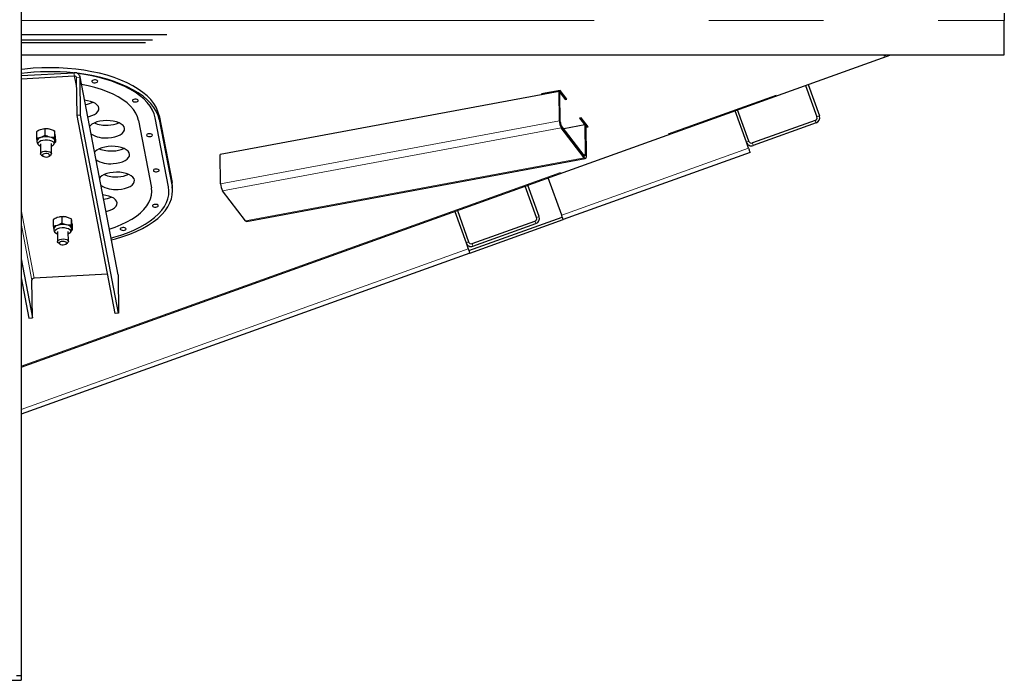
# Model space of a CAD drawing. Header units: millimetres. Extents: x 28 to 241, y 73 to 155.
# Tile 17 of 71: x 69.76 to 80.67, y 76.31 to 83.63. Entities that reach past the tile are written whole.
import ezdxf

# ---------------------------------------------------------------- set-up
doc = ezdxf.new("R2010")
doc.units = ezdxf.units.MM
doc.linetypes.add('PHANTOM', pattern=[12.7, 6.35, -1.27, 1.27, -1.27, 1.27, -1.27])

msp = doc.modelspace()

# ---------------------------------------------------------------- linework, layer by layer
at = {"color": 7, "linetype": 'Continuous', "lineweight": 25}
for p, q in [((69.774, 103.541), (69.774, 76.356)), ((80.668, 83.7), (80.668, 83.62)), ((80.668, 83.24), (80.668, 83.62)), ((71.388, 83.462), (69.774, 83.462)), ((71.231, 83.402), (69.774, 83.402)), ((71.152, 83.372), (69.774, 83.372)), ((69.774, 83.24), (80.668, 83.24)), ((69.774, 79.776), (79.412, 83.24)), ((69.774, 83.009), (70.364, 83.041)), ((69.774, 82.974), (70.364, 83.006)), ((70.394, 82.568), (70.389, 82.985)), ((70.849, 80.801), (70.428, 82.996)), ((70.434, 82.571), (70.429, 82.987)), ((75.735, 82.833), (71.981, 82.136)), ((75.747, 82.846), (75.54, 82.807)), ((75.54, 82.807), (75.547, 82.798)), ((75.547, 82.809), (75.547, 82.798)), ((75.735, 82.844), (75.735, 82.833)), ((75.739, 82.509), (75.735, 82.833)), ((75.735, 82.833), (75.745, 82.82)), ((75.735, 82.833), (75.804, 82.744)), ((75.739, 82.844), (75.803, 82.761)), ((75.749, 82.495), (75.745, 82.82)), ((75.822, 82.747), (75.747, 82.846)), ((78.466, 82.9), (78.591, 82.552)), ((78.494, 82.91), (78.619, 82.562)), ((75.803, 82.761), (75.811, 82.763)), ((75.803, 82.761), (75.804, 82.744)), ((75.804, 82.744), (75.822, 82.747)), ((77.81, 82.271), (77.685, 82.619)), ((77.838, 82.281), (77.713, 82.629)), ((70.434, 82.571), (70.394, 82.568)), ((70.816, 80.373), (70.394, 82.568)), ((70.855, 80.375), (70.434, 82.571)), ((71.075, 82.512), (71.218, 81.767)), ((71.407, 81.777), (71.261, 82.541)), ((71.304, 82.568), (71.447, 81.823)), ((71.304, 82.524), (71.447, 81.78)), ((75.981, 82.541), (75.962, 82.538)), ((75.962, 82.538), (76.031, 82.449)), ((75.974, 82.54), (76.031, 82.466)), ((76.057, 82.443), (75.981, 82.541)), ((78.573, 82.513), (77.877, 82.263)), ((78.583, 82.485), (77.887, 82.235)), ((69.944, 82.386), (69.944, 82.314)), ((70.038, 82.419), (69.991, 82.41)), ((70.016, 82.417), (70.014, 82.417)), ((70.038, 82.419), (70.039, 82.347)), ((70.143, 82.397), (70.09, 82.416)), ((70.143, 82.397), (70.144, 82.325)), ((76.015, 82.124), (75.76, 82.456)), ((76.015, 82.098), (75.76, 82.429)), ((76.021, 82.462), (75.788, 82.419)), ((76.021, 82.462), (76.025, 82.137)), ((76.021, 82.462), (76.031, 82.449)), ((76.031, 82.466), (76.031, 82.449)), ((76.031, 82.456), (76.045, 82.458)), ((76.031, 82.449), (76.035, 82.124)), ((76.032, 82.438), (76.057, 82.443)), ((69.95, 82.282), (69.95, 82.277)), ((70.039, 82.347), (69.992, 82.323)), ((70.144, 82.325), (70.091, 82.328)), ((70.111, 82.144), (70.11, 82.257)), ((70.146, 82.265), (70.154, 82.27)), ((70.149, 82.289), (70.149, 82.285)), ((70.153, 82.342), (70.154, 82.27)), ((77.834, 82.205), (77.81, 82.271)), ((69.99, 82.255), (69.991, 82.143)), ((77.851, 82.158), (75.78, 81.414)), ((70.001, 82.127), (70.018, 82.115)), ((70.085, 82.116), (70.101, 82.129)), ((71.984, 81.811), (71.981, 82.136)), ((72.271, 81.394), (76.026, 82.092)), ((75.764, 81.461), (75.615, 81.875)), ((71.452, 81.729), (71.452, 81.772)), ((72.261, 81.401), (72.006, 81.732)), ((75.486, 81.435), (75.361, 81.784)), ((75.514, 81.446), (75.389, 81.794)), ((74.58, 81.503), (74.705, 81.155)), ((74.608, 81.513), (74.733, 81.165)), ((70.13, 81.413), (70.131, 81.341)), ((70.225, 81.445), (70.177, 81.437)), ((70.203, 81.443), (70.201, 81.443)), ((70.225, 81.445), (70.225, 81.373)), ((70.329, 81.423), (70.277, 81.442)), ((70.329, 81.423), (70.33, 81.351)), ((74.735, 81.07), (75.77, 81.442)), ((74.745, 81.042), (75.78, 81.414)), ((74.771, 81.147), (75.468, 81.397)), ((70.136, 81.309), (70.137, 81.304)), ((70.176, 81.282), (70.178, 81.169)), ((70.225, 81.373), (70.178, 81.349)), ((70.33, 81.351), (70.278, 81.354)), ((70.298, 81.171), (70.296, 81.283)), ((70.332, 81.292), (70.341, 81.296)), ((70.336, 81.316), (70.336, 81.312)), ((70.34, 81.368), (70.341, 81.296)), ((74.781, 81.119), (75.478, 81.369)), ((70.188, 81.154), (70.205, 81.142)), ((70.272, 81.142), (70.288, 81.155)), ((74.705, 81.155), (74.728, 81.089)), ((74.745, 81.042), (69.774, 79.255)), ((69.774, 80.979), (69.899, 80.324)), ((69.774, 80.769), (69.86, 80.322)), ((69.899, 80.324), (69.894, 80.741)), ((70.732, 80.808), (69.919, 80.764)), ((70.849, 80.801), (70.85, 80.792)), ((70.85, 80.792), (70.855, 80.375)), ((69.86, 80.322), (69.899, 80.324)), ((70.855, 80.375), (70.816, 80.373)), ((56.254, 76.306), (69.774, 76.306)), ((69.774, 76.356), (69.724, 76.356)), ((69.774, 76.356), (69.774, 76.306))]:
    msp.add_line(p, q, dxfattribs=at)
at = {"color": 8, "linetype": 'PHANTOM', "lineweight": 18}
for p, q in [((69.774, 83.62), (80.668, 83.62)), ((69.774, 79.787), (79.381, 83.24)), ((70.364, 83.006), (70.364, 83.041)), ((70.364, 83.006), (70.391, 82.867)), ((70.389, 82.985), (70.429, 82.987)), ((70.429, 82.987), (70.85, 80.792)), ((71.304, 82.568), (71.304, 82.524)), ((75.739, 82.509), (71.984, 81.811)), ((75.739, 82.509), (75.749, 82.495)), ((78.583, 82.485), (78.573, 82.513)), ((78.591, 82.552), (78.619, 82.562)), ((75.76, 82.429), (72.006, 81.732)), ((75.76, 82.456), (75.76, 82.429)), ((77.81, 82.271), (77.838, 82.281)), ((77.877, 82.263), (77.887, 82.235)), ((77.834, 82.205), (75.764, 81.461)), ((76.015, 82.098), (72.261, 81.401)), ((76.025, 82.137), (76.007, 82.134)), ((76.015, 82.098), (76.015, 82.124)), ((76.025, 82.137), (76.035, 82.124)), ((71.447, 81.823), (71.447, 81.78)), ((69.919, 80.764), (69.774, 81.521)), ((75.478, 81.369), (75.468, 81.397)), ((75.486, 81.435), (75.514, 81.446)), ((69.774, 81.369), (69.894, 80.741)), ((74.728, 81.089), (69.774, 79.308)), ((74.705, 81.155), (74.733, 81.165)), ((74.771, 81.147), (74.781, 81.119))]:
    msp.add_line(p, q, dxfattribs=at)
at = {"color": 7, "linetype": 'Continuous', "lineweight": 25, "flags": 128}
for points in [[(71.304, 82.568), (71.291, 82.613), (71.272, 82.658), (71.245, 82.701), (71.212, 82.743), (71.172, 82.784), (71.125, 82.824), (71.072, 82.861), (71.014, 82.896), (70.949, 82.929), (70.88, 82.96), (70.806, 82.988), (70.727, 83.013), (70.645, 83.035), (70.559, 83.053), (70.471, 83.069), (70.38, 83.081), (70.287, 83.09), (70.193, 83.096), (70.098, 83.097), (70.003, 83.096), (69.908, 83.091), (69.815, 83.082), (69.774, 83.078)], [(71.304, 82.524), (71.292, 82.569), (71.272, 82.614), (71.246, 82.657), (71.212, 82.7), (71.172, 82.741), (71.126, 82.78), (71.073, 82.817), (71.014, 82.853), (70.95, 82.886), (70.88, 82.916), (70.806, 82.944), (70.728, 82.969), (70.645, 82.991), (70.56, 83.01), (70.471, 83.025), (70.394, 83.036)], [(71.261, 82.541), (71.249, 82.585), (71.23, 82.628), (71.204, 82.67), (71.172, 82.711), (71.133, 82.751), (71.088, 82.789), (71.037, 82.825), (70.98, 82.859), (70.918, 82.891), (70.851, 82.92), (70.779, 82.947), (70.703, 82.971), (70.623, 82.993), (70.54, 83.011), (70.454, 83.026), (70.398, 83.034)], [(71.075, 82.512), (71.064, 82.553), (71.045, 82.593), (71.02, 82.632), (70.987, 82.669), (70.948, 82.706), (70.902, 82.74), (70.851, 82.773), (70.794, 82.803), (70.732, 82.83), (70.665, 82.855), (70.593, 82.878), (70.518, 82.897), (70.444, 82.912)], [(70.594, 82.931), (70.606, 82.933), (70.616, 82.937), (70.622, 82.942), (70.623, 82.948), (70.619, 82.954), (70.611, 82.958), (70.6, 82.961), (70.588, 82.962), (70.576, 82.96), (70.566, 82.956), (70.56, 82.951), (70.558, 82.945), (70.562, 82.939), (70.57, 82.934), (70.581, 82.931), (70.594, 82.931)], [(70.513, 82.554), (70.528, 82.557), (70.56, 82.567), (70.587, 82.58), (70.61, 82.595), (70.625, 82.612), (70.635, 82.63), (70.637, 82.648), (70.631, 82.666), (70.619, 82.683), (70.6, 82.699), (70.575, 82.712), (70.545, 82.723), (70.512, 82.731), (70.478, 82.736)], [(71.042, 82.717), (71.054, 82.719), (71.064, 82.722), (71.07, 82.728), (71.072, 82.734), (71.068, 82.74), (71.06, 82.744), (71.049, 82.747), (71.036, 82.748), (71.024, 82.746), (71.014, 82.742), (71.008, 82.737), (71.007, 82.73), (71.011, 82.725), (71.019, 82.72), (71.03, 82.717), (71.042, 82.717)], [(70.74, 82.32), (70.777, 82.324), (70.812, 82.331), (70.845, 82.341), (70.872, 82.354), (70.894, 82.369), (70.91, 82.386), (70.919, 82.404), (70.921, 82.422), (70.916, 82.44), (70.904, 82.457), (70.885, 82.473), (70.86, 82.486), (70.83, 82.497), (70.796, 82.506), (70.76, 82.51), (70.722, 82.512), (70.684, 82.51), (70.648, 82.504), (70.614, 82.496), (70.584, 82.484), (70.559, 82.47), (70.54, 82.454), (70.534, 82.447)], [(69.99, 82.224), (69.988, 82.225), (69.973, 82.234), (69.964, 82.245), (69.961, 82.257), (69.966, 82.269), (69.978, 82.28), (69.995, 82.289), (70.017, 82.295), (70.042, 82.298), (70.067, 82.298), (70.09, 82.294), (70.111, 82.287), (70.126, 82.278), (70.136, 82.267), (70.138, 82.255), (70.133, 82.243), (70.122, 82.232), (70.11, 82.225)], [(71.2, 82.334), (71.212, 82.336), (71.222, 82.34), (71.228, 82.345), (71.229, 82.351), (71.226, 82.357), (71.218, 82.362), (71.207, 82.365), (71.194, 82.365), (71.182, 82.363), (71.172, 82.359), (71.166, 82.354), (71.165, 82.348), (71.168, 82.342), (71.176, 82.337), (71.187, 82.335), (71.2, 82.334)], [(70.001, 82.127), (69.997, 82.131), (69.991, 82.14), (69.993, 82.15), (70.002, 82.16), (70.016, 82.167), (70.035, 82.171), (70.056, 82.172), (70.076, 82.17), (70.093, 82.165), (70.105, 82.156), (70.111, 82.147)], [(70.795, 82.034), (70.832, 82.038), (70.867, 82.045), (70.899, 82.055), (70.927, 82.068), (70.949, 82.083), (70.965, 82.1), (70.974, 82.117), (70.976, 82.136), (70.971, 82.154), (70.959, 82.171), (70.94, 82.186), (70.915, 82.2), (70.885, 82.211), (70.851, 82.219), (70.815, 82.224), (70.777, 82.226), (70.739, 82.223), (70.703, 82.218), (70.669, 82.209), (70.639, 82.198), (70.614, 82.184), (70.595, 82.168), (70.589, 82.161)], [(77.834, 82.205), (77.837, 82.196), (77.84, 82.187), (77.843, 82.179), (77.846, 82.172), (77.848, 82.166), (77.849, 82.161), (77.85, 82.159), (77.851, 82.158)], [(70.091, 82.128), (70.087, 82.135), (70.077, 82.141), (70.063, 82.145), (70.048, 82.145), (70.033, 82.143), (70.02, 82.138), (70.013, 82.131), (70.011, 82.124), (70.016, 82.117), (70.026, 82.111), (70.039, 82.108), (70.055, 82.107), (70.07, 82.109), (70.082, 82.114), (70.089, 82.121), (70.091, 82.128)], [(70.111, 82.147), (70.109, 82.137), (70.101, 82.129)], [(76.025, 82.137), (76.025, 82.133), (76.024, 82.128), (76.023, 82.125), (76.022, 82.123), (76.021, 82.121), (76.019, 82.121), (76.017, 82.122), (76.015, 82.124)], [(76.035, 82.124), (76.035, 82.114), (76.034, 82.106), (76.032, 82.099), (76.03, 82.095), (76.027, 82.092), (76.023, 82.092), (76.019, 82.094), (76.015, 82.098)], [(70.85, 81.748), (70.887, 81.751), (70.922, 81.758), (70.954, 81.769), (70.982, 81.781), (71.004, 81.796), (71.02, 81.813), (71.029, 81.831), (71.031, 81.849), (71.026, 81.867), (71.014, 81.884), (70.995, 81.9), (70.97, 81.914), (70.94, 81.925), (70.906, 81.933), (70.87, 81.938), (70.832, 81.939), (70.794, 81.937), (70.758, 81.932), (70.724, 81.923), (70.694, 81.912), (70.669, 81.898), (70.65, 81.882), (70.644, 81.874)], [(71.275, 81.943), (71.287, 81.945), (71.297, 81.949), (71.303, 81.954), (71.304, 81.96), (71.301, 81.966), (71.293, 81.97), (71.282, 81.973), (71.269, 81.974), (71.257, 81.972), (71.247, 81.968), (71.241, 81.963), (71.24, 81.957), (71.243, 81.951), (71.251, 81.946), (71.262, 81.943), (71.275, 81.943)], [(71.452, 81.772), (71.452, 81.778), (71.447, 81.823)], [(70.752, 81.309), (70.818, 81.331), (70.885, 81.358), (70.946, 81.387), (71.002, 81.419), (71.053, 81.453), (71.097, 81.488), (71.135, 81.525), (71.167, 81.564), (71.191, 81.604), (71.209, 81.644), (71.219, 81.685), (71.222, 81.726), (71.218, 81.767)], [(70.771, 81.209), (70.801, 81.217), (70.88, 81.241), (70.954, 81.268), (71.024, 81.297), (71.089, 81.329), (71.149, 81.363), (71.204, 81.399), (71.253, 81.436), (71.296, 81.476), (71.332, 81.517), (71.362, 81.559), (71.385, 81.602), (71.401, 81.645), (71.41, 81.689), (71.412, 81.733), (71.407, 81.777)], [(70.775, 81.188), (70.821, 81.201), (70.902, 81.225), (70.979, 81.253), (71.051, 81.283), (71.119, 81.316), (71.181, 81.351), (71.237, 81.388), (71.288, 81.427), (71.332, 81.468), (71.369, 81.51), (71.4, 81.554), (71.424, 81.598), (71.44, 81.643), (71.45, 81.688), (71.452, 81.734), (71.447, 81.78)], [(70.715, 81.504), (70.729, 81.507), (70.761, 81.517), (70.789, 81.53), (70.811, 81.545), (70.827, 81.562), (70.836, 81.58), (70.838, 81.598), (70.833, 81.616), (70.82, 81.633), (70.801, 81.649), (70.777, 81.662), (70.747, 81.673), (70.713, 81.681), (70.68, 81.686)], [(71.266, 81.551), (71.278, 81.553), (71.288, 81.557), (71.294, 81.562), (71.295, 81.569), (71.292, 81.574), (71.284, 81.579), (71.272, 81.582), (71.26, 81.582), (71.248, 81.58), (71.238, 81.577), (71.232, 81.571), (71.231, 81.565), (71.234, 81.559), (71.242, 81.555), (71.253, 81.552), (71.266, 81.551)], [(75.78, 81.414), (75.78, 81.415), (75.779, 81.417), (75.778, 81.422), (75.775, 81.428), (75.773, 81.435), (75.77, 81.443), (75.767, 81.452), (75.764, 81.461)], [(70.177, 81.25), (70.175, 81.251), (70.16, 81.261), (70.15, 81.272), (70.148, 81.284), (70.153, 81.296), (70.165, 81.306), (70.182, 81.315), (70.204, 81.322), (70.228, 81.325), (70.253, 81.324), (70.277, 81.32), (70.298, 81.314), (70.313, 81.304), (70.322, 81.293), (70.325, 81.281), (70.32, 81.269), (70.308, 81.258), (70.297, 81.252)], [(70.908, 81.294), (70.92, 81.296), (70.93, 81.3), (70.936, 81.305), (70.937, 81.311), (70.933, 81.317), (70.925, 81.322), (70.914, 81.325), (70.902, 81.325), (70.89, 81.323), (70.88, 81.319), (70.874, 81.314), (70.872, 81.308), (70.876, 81.302), (70.884, 81.298), (70.895, 81.295), (70.908, 81.294)], [(70.178, 81.167), (70.18, 81.177), (70.188, 81.186), (70.203, 81.193), (70.222, 81.198), (70.243, 81.199), (70.263, 81.196), (70.28, 81.191), (70.292, 81.183), (70.298, 81.173), (70.296, 81.163), (70.288, 81.155)], [(70.188, 81.154), (70.184, 81.157), (70.178, 81.167)], [(70.242, 81.133), (70.257, 81.136), (70.269, 81.141), (70.276, 81.147), (70.278, 81.155), (70.273, 81.162), (70.264, 81.168), (70.25, 81.171), (70.234, 81.172), (70.219, 81.169), (70.207, 81.165), (70.2, 81.158), (70.198, 81.15), (70.203, 81.143), (70.212, 81.138), (70.226, 81.134), (70.242, 81.133)], [(74.728, 81.089), (74.732, 81.08), (74.735, 81.071), (74.738, 81.063), (74.74, 81.056), (74.742, 81.05), (74.744, 81.045), (74.745, 81.043), (74.745, 81.042)]]:
    msp.add_lwpolyline(points, dxfattribs=at)
at = {"color": 7, "linetype": 'Continuous', "lineweight": 25}
for centre, radius, start, end in [((70.089, 80.59), 2.463, 83.9724, 97.339), ((70.093, 80.507), 2.546, 84.1215, 97.1987), ((70.371, 82.983), 0.0584, 4.3318, 97.0484), ((70.367, 82.983), 0.0225, 4.3558, 97.0228), ((70.448, 82.997), 0.309, 277.3073, 293.7542), ((70.713, 82.808), 0.348, 248.3554, 274.1907), ((70.727, 82.786), 0.326, 271.9466, 293.5408), ((75.893, 82.508), 0.154, 179.5585, 210.4998), ((75.826, 82.495), 0.0772, 179.5664, 210.4872), ((78.563, 82.541), 0.03, 289.7688, 19.7688), ((78.563, 82.541), 0.06, 289.7688, 19.7688), ((70.05, 82.22), 0.2, 78.4372, 99.8191), ((69.999, 82.273), 0.0505, 98.256, 168.699), ((70.051, 82.138), 0.194, 78.1733, 107.939), ((70.088, 82.26), 0.0679, 25.3932, 86.9518), ((70.708, 82.613), 0.295, 237.3078, 276.1137), ((77.867, 82.291), 0.06, 199.7688, 289.7688), ((77.867, 82.291), 0.03, 199.7688, 289.7688), ((70.768, 82.522), 0.348, 248.3514, 274.1936), ((70.782, 82.5), 0.326, 271.9489, 293.5322), ((70.763, 82.327), 0.295, 237.31, 276.1129), ((70.822, 82.235), 0.348, 248.3554, 274.1907), ((70.837, 82.214), 0.326, 271.9537, 293.5338), ((70.818, 82.041), 0.294, 237.3048, 276.1194), ((72.139, 81.81), 0.154, 179.5679, 210.484), ((70.649, 81.947), 0.31, 277.3185, 293.7462), ((70.237, 81.246), 0.2, 78.4348, 99.8215), ((72.272, 81.406), 0.0116, 206.9004, 269.796), ((75.458, 81.425), 0.03, 289.7688, 19.7688), ((75.458, 81.425), 0.06, 289.7688, 19.7688), ((70.186, 81.299), 0.0505, 98.268, 168.6809), ((70.238, 81.164), 0.194, 78.1704, 107.9424), ((70.274, 81.287), 0.0679, 25.4146, 86.9392), ((74.761, 81.175), 0.06, 199.7688, 289.7688), ((74.761, 81.175), 0.03, 199.7688, 289.7688), ((69.919, 80.739), 0.0247, 90.147, 176.5681)]:
    msp.add_arc(centre, radius, start, end, dxfattribs=at)
for points, knots in [([(69.991, 82.41), (69.989, 82.41), (69.974, 82.404), (69.958, 82.395), (69.944, 82.386)], [0, 0, 0, 0, 0.070281, 1, 1, 1, 1]), ([(70.09, 82.416), (70.089, 82.416), (70.071, 82.42), (70.054, 82.419), (70.038, 82.419)], [0, 0, 0, 0, 0.070234, 1, 1, 1, 1]), ([(70.148, 82.377), (70.146, 82.383), (70.145, 82.391), (70.143, 82.396), (70.143, 82.397)], [0, 0, 0, 0, 0.773091, 1, 1, 1, 1]), ([(70.153, 82.342), (70.152, 82.352), (70.15, 82.365), (70.148, 82.375), (70.148, 82.377)], [0, 0, 0, 0, 0.755605, 1, 1, 1, 1]), ([(69.992, 82.323), (69.99, 82.322), (69.975, 82.317), (69.959, 82.315), (69.944, 82.314)], [0, 0, 0, 0, 0.070138, 1, 1, 1, 1]), ([(69.944, 82.314), (69.945, 82.311), (69.947, 82.297), (69.948, 82.287), (69.95, 82.279)], [0, 0, 0, 0, 0.226902, 1, 1, 1, 1]), ([(69.95, 82.277), (69.951, 82.273), (69.952, 82.262), (69.96, 82.248), (69.968, 82.24), (69.971, 82.236)], [0, 0, 0, 0, 0.271485, 0.646517, 1, 1, 1, 1]), ([(70.091, 82.328), (70.09, 82.328), (70.072, 82.332), (70.055, 82.34), (70.039, 82.347)], [0, 0, 0, 0, 0.070226, 1, 1, 1, 1]), ([(70.127, 82.237), (70.128, 82.238), (70.134, 82.242), (70.142, 82.254), (70.149, 82.27), (70.149, 82.281), (70.149, 82.285)], [0, 0, 0, 0, 0.076206, 0.41986, 0.757912, 1, 1, 1, 1]), ([(70.149, 82.289), (70.148, 82.297), (70.146, 82.308), (70.144, 82.322), (70.144, 82.325)], [0, 0, 0, 0, 0.773087, 1, 1, 1, 1]), ([(70.154, 82.27), (70.153, 82.273), (70.151, 82.278), (70.149, 82.287), (70.149, 82.289)], [0, 0, 0, 0, 0.755657, 1, 1, 1, 1]), ([(70.177, 81.437), (70.176, 81.436), (70.16, 81.431), (70.145, 81.421), (70.13, 81.413)], [0, 0, 0, 0, 0.070158, 1, 1, 1, 1]), ([(70.277, 81.442), (70.276, 81.442), (70.258, 81.446), (70.241, 81.446), (70.225, 81.445)], [0, 0, 0, 0, 0.070228, 1, 1, 1, 1]), ([(70.335, 81.403), (70.333, 81.41), (70.331, 81.418), (70.33, 81.422), (70.329, 81.423)], [0, 0, 0, 0, 0.7731167, 1, 1, 1, 1]), ([(70.34, 81.368), (70.339, 81.378), (70.337, 81.391), (70.335, 81.401), (70.335, 81.403)], [0, 0, 0, 0, 0.755601, 1, 1, 1, 1]), ([(70.178, 81.349), (70.177, 81.349), (70.161, 81.343), (70.146, 81.342), (70.131, 81.341)], [0, 0, 0, 0, 0.070261, 1, 1, 1, 1]), ([(70.131, 81.341), (70.132, 81.337), (70.133, 81.324), (70.135, 81.313), (70.137, 81.305)], [0, 0, 0, 0, 0.226859, 1, 1, 1, 1]), ([(70.137, 81.304), (70.138, 81.299), (70.139, 81.289), (70.146, 81.274), (70.154, 81.266), (70.158, 81.262)], [0, 0, 0, 0, 0.271477, 0.646383, 1, 1, 1, 1]), ([(70.278, 81.354), (70.277, 81.355), (70.259, 81.359), (70.242, 81.366), (70.225, 81.373)], [0, 0, 0, 0, 0.070219, 1, 1, 1, 1]), ([(70.314, 81.263), (70.315, 81.264), (70.321, 81.269), (70.329, 81.28), (70.336, 81.296), (70.335, 81.307), (70.335, 81.312)], [0, 0, 0, 0, 0.076247, 0.419916, 0.757898, 1, 1, 1, 1]), ([(70.336, 81.316), (70.334, 81.324), (70.332, 81.334), (70.331, 81.348), (70.33, 81.351)], [0, 0, 0, 0, 0.773098, 1, 1, 1, 1]), ([(70.341, 81.296), (70.34, 81.3), (70.338, 81.305), (70.336, 81.314), (70.336, 81.316)], [0, 0, 0, 0, 0.755654, 1, 1, 1, 1])]:
    msp.add_open_spline(points, degree=3, knots=knots, dxfattribs=at)

doc.saveas('drawing.dxf')
